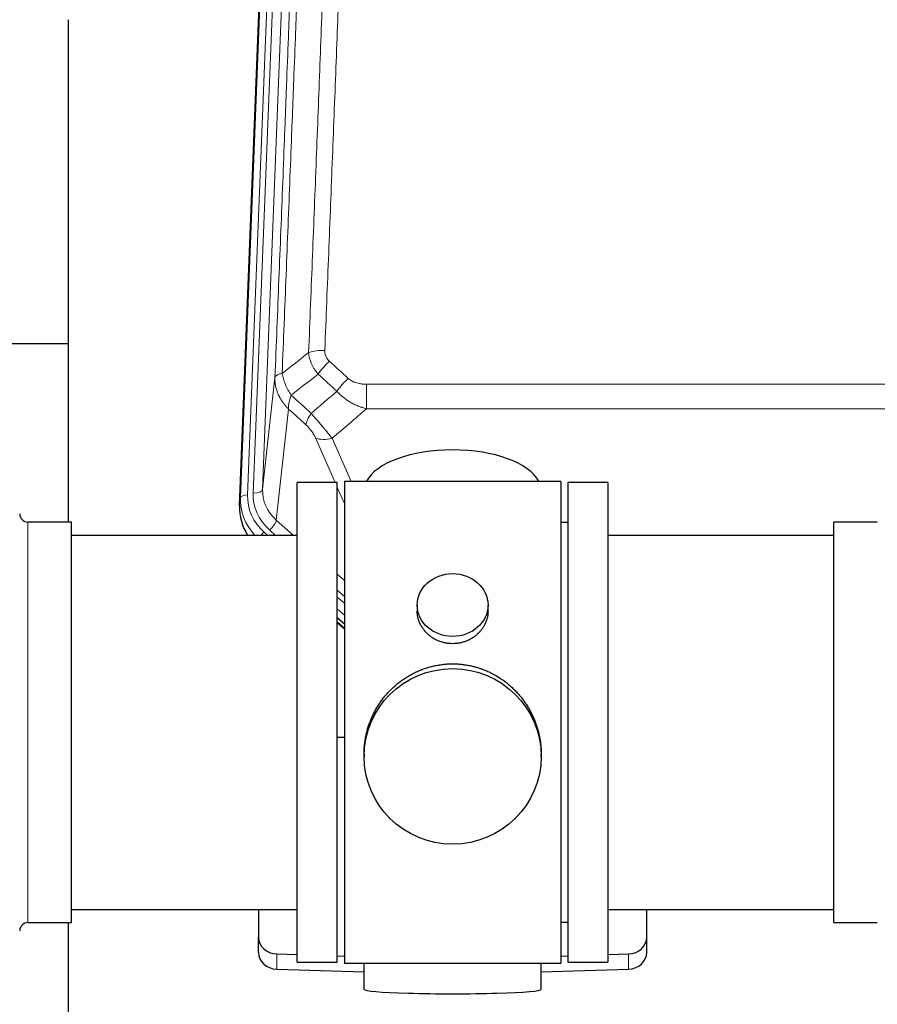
# Model space of a CAD drawing. Header units: inches. Extents: x 0 to 23760, y -13 to 16800.
# Tile 56 of 256: x 5125 to 5489, y 7834 to 8252. Entities that reach past the tile are written whole.
import ezdxf

# ---------------------------------------------------------------- set-up
doc = ezdxf.new("R2010")
doc.units = ezdxf.units.IN
doc.layers.add('1', color=7, linetype='Continuous', true_color=0xffffff)

msp = doc.modelspace()

# ---------------------------------------------------------------- linework, layer by layer
at = {"layer": '1', "color": 110, "linetype": 'Continuous', "lineweight": 13}
for p, q in [((5218.372, 8048.828), (5231.483, 8381.85)), ((5234.477, 8383.07), (5221.366, 8050.048)), ((5223.758, 8050.884), (5236.824, 8382.777)), ((5240.816, 8384.404), (5227.75, 8052.51)), ((5227.75, 8052.51), (5232.998, 8099.916)), ((5271.927, 8097.116), (5271.927, 8086.685)), ((5271.927, 8097.116), (5505.1, 8097.116)), ((5238.812, 8086.565), (5233.588, 8039.365)), ((5505.1, 8086.685), (5271.927, 8086.685)), ((5258.551, 8055.383), (5250.239, 8074.315)), ((5257.301, 8074.165), (5265.358, 8055.813)), ((5262.514, 8046.358), (5259.514, 8053.19)), ((5217.992, 8045.39), (5218.372, 8048.828)), ((5128.014, 7868.233), (5128.014, 8038.533)), ((5233.588, 8039.365), (5240.895, 8032.883)), ((5228.371, 8034.274), (5229.939, 8032.883)), ((5230.763, 8035.109), (5233.272, 8032.883)), ((5259.513, 8016.369), (5262.513, 8013.707)), ((5259.514, 8009.607), (5262.513, 8006.946)), ((5259.514, 8006.65), (5262.513, 8003.989)), ((5262.513, 7998.919), (5259.513, 8001.579)), ((5259.513, 7996.071), (5262.513, 7993.411)), ((5233.734, 7848.466), (5233.734, 7854.931)), ((5383.293, 7848.466), (5383.293, 7854.931))]:
    msp.add_line(p, q, dxfattribs=at)
at = {"layer": '1', "color": 2, "linetype": 'Continuous', "lineweight": 25}
for p, q in [((5217.992, 8045.39), (5231.109, 8378.592)), ((5145.174, 8252.111), (5145.174, 8038.534)), ((5145.154, 8114.254), (5073.111, 8114.254)), ((5259.514, 8055.383), (5242.514, 8055.383)), ((5242.514, 7851.383), (5242.514, 8055.383)), ((5259.514, 7851.383), (5259.514, 8055.383)), ((5354.514, 8055.813), (5262.514, 8055.813)), ((5262.514, 8055.813), (5262.514, 7850.953)), ((5354.514, 8055.813), (5354.514, 7850.953)), ((5374.514, 8055.383), (5357.514, 8055.383)), ((5357.514, 8055.383), (5357.514, 7851.383)), ((5374.514, 8055.383), (5374.514, 7851.383)), ((5146.514, 8038.533), (5128.014, 8038.533)), ((5146.514, 7868.233), (5146.514, 8038.533)), ((5357.514, 8038.383), (5354.514, 8038.383)), ((5489.014, 8038.533), (5470.514, 8038.533)), ((5470.514, 8028.912), (5470.514, 8038.533)), ((5242.514, 8032.883), (5146.514, 8032.883)), ((5470.514, 8032.883), (5374.514, 8032.883)), ((5470.514, 7868.233), (5470.514, 8028.912)), ((5293.466, 8003.252), (5293.466, 8000.679)), ((5323.561, 8000.668), (5323.561, 8003.252)), ((5262.513, 7995.143), (5259.513, 7997.804)), ((5259.513, 7995.804), (5262.513, 7993.143)), ((5262.514, 7946.987), (5259.514, 7946.894)), ((5270.874, 7940.033), (5270.874, 7938.895)), ((5346.153, 7938.895), (5346.153, 7940.032)), ((5146.514, 7873.883), (5242.514, 7873.883)), ((5226.014, 7873.884), (5226.014, 7862.023)), ((5374.514, 7873.883), (5470.514, 7873.883)), ((5391.014, 7862.023), (5391.014, 7873.884)), ((5128.014, 7868.233), (5146.514, 7868.233)), ((5145.174, 7868.236), (5145.174, 7829.03)), ((5354.514, 7868.383), (5357.514, 7868.383)), ((5470.514, 7868.233), (5489.014, 7868.233)), ((5226.014, 7855.558), (5226.014, 7862.023)), ((5391.014, 7855.558), (5391.014, 7862.023)), ((5233.734, 7854.931), (5242.514, 7854.659)), ((5259.514, 7854.132), (5262.514, 7854.039)), ((5354.513, 7854.039), (5357.513, 7854.132)), ((5374.513, 7854.659), (5383.293, 7854.931)), ((5242.514, 7851.383), (5259.514, 7851.383)), ((5262.514, 7850.953), (5309.81, 7850.953)), ((5270.849, 7850.953), (5270.849, 7839.89)), ((5309.81, 7850.953), (5354.514, 7850.953)), ((5346.178, 7839.89), (5346.178, 7850.953)), ((5357.514, 7851.383), (5374.514, 7851.383)), ((5233.734, 7848.466), (5270.851, 7847.317)), ((5346.177, 7847.317), (5383.293, 7848.466))]:
    msp.add_line(p, q, dxfattribs=at)
for centre, start, end in [((5128.014, 8042.033), 180, 270), ((5128.014, 7864.733), 90, 180)]:
    msp.add_arc(centre, 3.5, start, end, dxfattribs=at)
at = {"layer": '1', "color": 110, "linetype": 'Continuous', "lineweight": 13}
for centre, major_axis, ratio, start_param, end_param in [((5254.188, 8107.207), (9.992, -0.404), 0.431453, 1.5882535, 2.3480729), ((5256.16, 8102.614), (-6.729, -7.397), 0.3051216, 4.388767, 5.1358022), ((5264.169, 8095.322), (6.736, 7.391), 0.3030979, 1.2497453, 1.9956357), ((5253.213, 8085.935), (6.719, 7.407), 0.3029797, 1.994528, 2.7400357), ((5257.301, 8080.336), (9.156, 4.02), 0.5833249, 3.617995, 4.4616661), ((5221.366, 8048.663), (-2.998, 0.118), 0.4614673, 4.7305545, 6.248991), ((5245.385, 8049.329), (-24.034, -0.11), 0.8859493, 6.2442616, 7.0633748), ((5247.777, 8050.165), (-24.034, -0.11), 0.8859493, 6.2442616, 7.0633748), ((5223.758, 8052.731), (-3.997, 0.157), 0.4614673, 1.5889619, 3.1073983), ((5247.777, 8052.012), (-20.033, -0.591), 0.8872905, 6.2219242, 7.0410373), ((5245.385, 8047.944), (27.029, -0.244), 0.8851019, 3.1148362, 3.8326992), ((5230.763, 8036.956), (-2.654, -2.992), 0.3265056, 1.2180917, 2.7365282), ((5228.371, 8032.888), (-1.991, -2.244), 0.3265056, 4.3596844, 4.9963838)]:
    msp.add_ellipse(centre, major_axis=major_axis, ratio=ratio, start_param=start_param, end_param=end_param, dxfattribs=at)
at = {"layer": '1', "color": 2, "linetype": 'Continuous', "lineweight": 25}
for centre, major_axis, ratio, start_param, end_param in [((5308.514, 8051.842), (-37.64, 0), 0.4617486, 3.372107, 6.0525728), ((5245.013, 8044.582), (-27.038, -0.124), 0.8859493, 6.2442616, 6.7882167), ((5234.014, 7862.023), (-8, 0), 0.8870108, 0, 1.5358897), ((5383.014, 7862.023), (-8, 0), 0.8870108, 1.6057029, 3.1415927), ((5234.014, 7855.558), (-8, 0), 0.8870108, 0, 1.5358897), ((5383.014, 7855.558), (-8, 0), 0.8870108, 1.6057029, 3.1415927), ((5308.514, 7839.89), (-37.664, 0), 0.0504434, 0, 3.1415927)]:
    msp.add_ellipse(centre, major_axis=major_axis, ratio=ratio, start_param=start_param, end_param=end_param, dxfattribs=at)
for centre, major_axis, ratio in [((5308.514, 8003.252), (15.048, 0), 0.8870108), ((5308.514, 7938.895), (-37.64, 0), 0.9914449)]:
    msp.add_ellipse(centre, major_axis=major_axis, ratio=ratio, dxfattribs=at)
at = {"layer": '1', "color": 110, "linetype": 'Continuous', "lineweight": 13}
for points, knots in [([(5247.305, 8110.564), (5247.863, 8124.377), (5248.965, 8151.872), (5250.575, 8192.724), (5251.618, 8219.698), (5252.39, 8239.831), (5252.773, 8249.873), (5253.152, 8259.878), (5253.404, 8266.54), (5253.529, 8269.867), (5254.153, 8286.481), (5254.645, 8299.702), (5255.372, 8319.426), (5255.612, 8325.982), (5256.088, 8339.056), (5256.324, 8345.574), (5257.027, 8365.072), (5257.949, 8390.919), (5258.841, 8416.464), (5259.279, 8429.162)], [0, 0, 0, 0, 0.125, 0.25, 0.375, 0.375, 0.4375, 0.46875, 0.46875, 0.5, 0.5, 0.625, 0.625, 0.6875, 0.6875, 0.75, 0.75, 0.875, 1, 1, 1, 1]), ([(5266.147, 8430.528), (5265.709, 8417.814), (5264.819, 8392.236), (5263.898, 8366.357), (5263.196, 8346.834), (5262.96, 8340.307), (5262.484, 8327.217), (5262.244, 8320.652), (5261.519, 8300.903), (5261.028, 8287.666), (5260.404, 8271.031), (5260.279, 8267.699), (5260.028, 8261.029), (5259.649, 8251.011), (5259.267, 8240.956), (5258.496, 8220.798), (5257.454, 8193.789), (5255.846, 8152.886), (5254.746, 8125.355), (5254.188, 8111.525)], [0, 0, 0, 0, 0.125, 0.25, 0.25, 0.3125, 0.3125, 0.375, 0.375, 0.5, 0.5, 0.53125, 0.53125, 0.5625, 0.625, 0.625, 0.75, 0.875, 1, 1, 1, 1]), ([(5232.998, 8099.916), (5233.567, 8113.916), (5234.692, 8141.784), (5235.786, 8169.387), (5236.595, 8189.991), (5236.997, 8200.269), (5237.461, 8212.215), (5237.659, 8217.326), (5237.79, 8220.731), (5237.856, 8222.433), (5238.184, 8230.935), (5238.574, 8241.111), (5239.024, 8252.936), (5239.216, 8257.995), (5239.344, 8261.365), (5239.407, 8263.048), (5239.98, 8278.192), (5240.981, 8304.961), (5242.436, 8344.654), (5243.842, 8383.888), (5244.748, 8409.737), (5245.193, 8422.585)], [0, 0, 0, 0, 0.125, 0.25, 0.25, 0.3125, 0.34375, 0.359375, 0.359375, 0.375, 0.375, 0.4375, 0.46875, 0.484375, 0.484375, 0.5, 0.5, 0.625, 0.75, 0.875, 1, 1, 1, 1]), ([(5248.282, 8425.593), (5248.226, 8423.981), (5248.171, 8422.368), (5248.058, 8419.139), (5247.89, 8414.292), (5247.494, 8402.956), (5247.151, 8393.197), (5246.458, 8373.62), (5245.517, 8347.365), (5244.059, 8307.52), (5243.055, 8280.649), (5242.481, 8265.447), (5242.417, 8263.757), (5242.289, 8260.374), (5242.096, 8255.297), (5241.645, 8243.427), (5241.253, 8233.212), (5240.925, 8224.678), (5240.859, 8222.97), (5240.727, 8219.552), (5240.529, 8214.421), (5240.064, 8202.429), (5239.661, 8192.113), (5238.849, 8171.431), (5237.752, 8143.723), (5236.624, 8115.75), (5236.053, 8101.697)], [0, 0, 0, 0, 0.015625, 0.015625, 0.03125, 0.0625, 0.125, 0.125, 0.25, 0.375, 0.5, 0.5, 0.515625, 0.515625, 0.53125, 0.5625, 0.625, 0.625, 0.640625, 0.640625, 0.65625, 0.6875, 0.75, 0.75, 0.875, 1, 1, 1, 1]), ([(5251.338, 8101.447), (5251.047, 8101.791), (5250.77, 8102.142), (5250.441, 8102.589), (5250.377, 8102.679), (5250.248, 8102.86), (5250.185, 8102.951), (5249.999, 8103.224), (5249.878, 8103.408), (5249.529, 8103.961), (5249.094, 8104.707), (5248.721, 8105.471), (5248.466, 8106.05), (5248.384, 8106.244), (5248.268, 8106.536), (5248.23, 8106.634), (5248.157, 8106.83), (5248.121, 8106.929), (5247.949, 8107.419), (5247.828, 8107.812), (5247.621, 8108.597), (5247.448, 8109.383), (5247.341, 8110.17), (5247.305, 8110.564)], [0, 0, 0, 0, 0.125, 0.125, 0.15625, 0.15625, 0.1875, 0.1875, 0.25, 0.25, 0.375, 0.5, 0.5, 0.5625, 0.5625, 0.59375, 0.59375, 0.625, 0.625, 0.75, 0.75, 0.875, 1, 1, 1, 1]), ([(5256.16, 8106.913), (5255.994, 8107.065), (5255.836, 8107.224), (5255.65, 8107.431), (5255.613, 8107.473), (5255.541, 8107.558), (5255.505, 8107.6), (5255.401, 8107.73), (5255.334, 8107.817), (5255.142, 8108.084), (5254.907, 8108.449), (5254.717, 8108.834), (5254.591, 8109.13), (5254.551, 8109.23), (5254.497, 8109.382), (5254.479, 8109.433), (5254.446, 8109.536), (5254.43, 8109.587), (5254.354, 8109.844), (5254.306, 8110.051), (5254.233, 8110.468), (5254.209, 8110.678), (5254.182, 8111.099), (5254.18, 8111.312), (5254.188, 8111.525)], [0, 0, 0, 0, 0.125, 0.125, 0.15625, 0.15625, 0.1875, 0.1875, 0.25, 0.25, 0.375, 0.5, 0.5, 0.5625, 0.5625, 0.59375, 0.59375, 0.625, 0.625, 0.75, 0.75, 0.875, 0.875, 1, 1, 1, 1]), ([(5236.053, 8101.697), (5235.827, 8101.66), (5235.61, 8101.618), (5235.2, 8101.523), (5235.006, 8101.47), (5234.642, 8101.353), (5234.472, 8101.29), (5234.158, 8101.154), (5234.013, 8101.082), (5233.752, 8100.928), (5233.635, 8100.847), (5233.429, 8100.678), (5233.34, 8100.59), (5233.117, 8100.316), (5233.027, 8100.12), (5232.998, 8099.916)], [0, 0, 0, 0, 0.125, 0.125, 0.25, 0.25, 0.375, 0.375, 0.5, 0.5, 0.625, 0.625, 0.75, 0.75, 1, 1, 1, 1]), ([(5239.918, 8092.451), (5239.415, 8093.2), (5238.953, 8093.966), (5238.327, 8095.128), (5238.129, 8095.517), (5237.757, 8096.298), (5237.582, 8096.69), (5237.095, 8097.863), (5236.817, 8098.645), (5236.36, 8100.19), (5236.182, 8100.952), (5236.053, 8101.697)], [0, 0, 0, 0, 0.25, 0.25, 0.375, 0.375, 0.5, 0.5, 0.75, 0.75, 1, 1, 1, 1]), ([(5238.812, 8086.565), (5238.795, 8086.582), (5238.761, 8086.615), (5238.71, 8086.666), (5238.658, 8086.716), (5238.607, 8086.767), (5238.556, 8086.818), (5238.506, 8086.869), (5238.455, 8086.921), (5238.405, 8086.972), (5238.354, 8087.024), (5238.304, 8087.076), (5238.254, 8087.128), (5238.204, 8087.18), (5238.155, 8087.232), (5238.105, 8087.285), (5238.056, 8087.338), (5238.007, 8087.391), (5237.958, 8087.444), (5237.909, 8087.497), (5237.861, 8087.55), (5237.812, 8087.604), (5237.764, 8087.658), (5237.716, 8087.712), (5237.668, 8087.766), (5237.62, 8087.82), (5237.573, 8087.874), (5237.525, 8087.929), (5237.478, 8087.984), (5237.431, 8088.039), (5237.384, 8088.094), (5237.337, 8088.149), (5237.291, 8088.204), (5237.245, 8088.26), (5237.199, 8088.316), (5237.153, 8088.372), (5237.107, 8088.428), (5237.061, 8088.484), (5237.016, 8088.54), (5236.971, 8088.597), (5236.926, 8088.654), (5236.881, 8088.711), (5236.837, 8088.768), (5236.792, 8088.825), (5236.748, 8088.882), (5236.704, 8088.94), (5236.66, 8088.997), (5236.617, 8089.055), (5236.573, 8089.113), (5236.53, 8089.171), (5236.487, 8089.23), (5236.445, 8089.288), (5236.402, 8089.347), (5236.36, 8089.406), (5236.318, 8089.465), (5236.276, 8089.524), (5236.234, 8089.583), (5236.192, 8089.642), (5236.151, 8089.702), (5236.11, 8089.762), (5236.069, 8089.821), (5236.029, 8089.881), (5235.988, 8089.942), (5235.948, 8090.002), (5235.908, 8090.062), (5235.868, 8090.123), (5235.829, 8090.184), (5235.789, 8090.245), (5235.75, 8090.306), (5235.712, 8090.367), (5235.673, 8090.428), (5235.635, 8090.49), (5235.596, 8090.551), (5235.558, 8090.613), (5235.521, 8090.675), (5235.483, 8090.737), (5235.446, 8090.799), (5235.409, 8090.862), (5235.372, 8090.924), (5235.336, 8090.987), (5235.299, 8091.049), (5235.263, 8091.112), (5235.228, 8091.175), (5235.192, 8091.238), (5235.157, 8091.302), (5235.122, 8091.365), (5235.087, 8091.429), (5235.052, 8091.492), (5235.018, 8091.556), (5234.984, 8091.62), (5234.95, 8091.684), (5234.916, 8091.749), (5234.883, 8091.813), (5234.85, 8091.877), (5234.817, 8091.942), (5234.785, 8092.007), (5234.752, 8092.072), (5234.72, 8092.137), (5234.689, 8092.202), (5234.657, 8092.267), (5234.626, 8092.332), (5234.595, 8092.398), (5234.564, 8092.464), (5234.533, 8092.529), (5234.503, 8092.595), (5234.473, 8092.661), (5234.444, 8092.727), (5234.414, 8092.794), (5234.216, 8093.244), (5233.882, 8094.094), (5233.494, 8095.363), (5233.208, 8096.662), (5233.03, 8097.984), (5232.987, 8098.91), (5232.987, 8099.435), (5232.988, 8099.555), (5232.99, 8099.675), (5232.993, 8099.796), (5232.996, 8099.876), (5232.998, 8099.916)], [0, 0, 0, 0, 0.0045083, 0.0090195, 0.0135338, 0.0180512, 0.0225715, 0.0270949, 0.0316214, 0.0361509, 0.0406834, 0.0452189, 0.0497575, 0.0542992, 0.0588439, 0.0633916, 0.0679424, 0.0724963, 0.0770532, 0.0816132, 0.0861762, 0.0907423, 0.0953114, 0.0998837, 0.104459, 0.1090373, 0.1136188, 0.1182033, 0.1227909, 0.1273815, 0.1319753, 0.1365721, 0.141172, 0.145775, 0.1503811, 0.1549903, 0.1596025, 0.1642179, 0.1688364, 0.1734579, 0.1780826, 0.1827103, 0.1873412, 0.1919752, 0.1966123, 0.2012524, 0.2058957, 0.2105422, 0.2151917, 0.2198443, 0.2245001, 0.229159, 0.233821, 0.2384861, 0.2431544, 0.2478258, 0.2525003, 0.2571779, 0.2618587, 0.2665427, 0.2712297, 0.2759199, 0.2806133, 0.2853097, 0.2900094, 0.2947122, 0.2994181, 0.3041272, 0.3088394, 0.3135548, 0.3182733, 0.322995, 0.3277199, 0.3324479, 0.3371791, 0.3419135, 0.346651, 0.3513917, 0.3561355, 0.3608826, 0.3656328, 0.3703861, 0.3751427, 0.3799024, 0.3846654, 0.3894315, 0.3942008, 0.3989732, 0.4037489, 0.4085278, 0.4133098, 0.4180951, 0.4228835, 0.4276751, 0.43247, 0.437268, 0.4420692, 0.4468737, 0.4516813, 0.4564922, 0.4613063, 0.4661235, 0.470944, 0.4757677, 0.4805947, 0.4854248, 0.4902582, 0.4950947, 0.4999345, 0.5888915, 0.6791125, 0.7706071, 0.8633844, 0.9574535, 0.965938, 0.9744348, 0.9829441, 0.9914659, 1, 1, 1, 1]), ([(5271.927, 8097.116), (5271.574, 8097.116), (5271.22, 8097.126), (5270.779, 8097.153), (5270.691, 8097.159), (5270.515, 8097.173), (5270.427, 8097.18), (5270.164, 8097.205), (5269.989, 8097.225), (5269.467, 8097.292), (5269.122, 8097.348), (5268.439, 8097.487), (5268.102, 8097.57), (5267.434, 8097.764), (5267.104, 8097.876), (5266.738, 8098.021), (5266.698, 8098.037), (5266.617, 8098.07), (5266.497, 8098.12), (5266.219, 8098.243), (5265.987, 8098.356), (5265.533, 8098.594), (5265.242, 8098.769), (5264.685, 8099.153), (5264.419, 8099.362), (5264.169, 8099.591)], [0, 0, 0, 0, 0.125, 0.125, 0.15625, 0.15625, 0.1875, 0.1875, 0.25, 0.25, 0.375, 0.375, 0.5, 0.5, 0.625, 0.625, 0.640625, 0.640625, 0.65625, 0.6875, 0.75, 0.75, 0.875, 0.875, 1, 1, 1, 1]), ([(5238.812, 8086.565), (5238.766, 8086.937), (5238.757, 8087.348), (5238.798, 8088.014), (5238.82, 8088.243), (5238.883, 8088.718), (5238.923, 8088.962), (5239.019, 8089.463), (5239.076, 8089.719), (5239.205, 8090.243), (5239.277, 8090.51), (5239.437, 8091.053), (5239.524, 8091.328), (5239.711, 8091.885), (5239.812, 8092.167), (5239.918, 8092.451)], [0, 0, 0, 0, 0.25, 0.25, 0.375, 0.375, 0.5, 0.5, 0.625, 0.625, 0.75, 0.75, 0.875, 0.875, 1, 1, 1, 1]), ([(5271.927, 8086.685), (5271.33, 8086.836), (5270.662, 8087.03), (5269.998, 8087.251), (5269.851, 8087.3), (5269.777, 8087.325), (5269.557, 8087.402), (5269.41, 8087.454), (5268.973, 8087.614), (5268.683, 8087.726), (5267.821, 8088.075), (5267.256, 8088.328), (5266.143, 8088.873), (5265.596, 8089.165), (5264.79, 8089.635), (5264.391, 8089.878), (5263.997, 8090.133), (5263.801, 8090.263), (5263.736, 8090.306), (5263.606, 8090.394), (5263.542, 8090.438), (5262.963, 8090.838), (5262.466, 8091.21), (5261.511, 8091.987), (5261.052, 8092.392), (5260.173, 8093.237), (5259.752, 8093.677), (5259.351, 8094.136)], [0, 0, 0, 0, 0.125, 0.140625, 0.140625, 0.15625, 0.15625, 0.1875, 0.1875, 0.25, 0.25, 0.375, 0.375, 0.5, 0.5, 0.5625, 0.59375, 0.59375, 0.609375, 0.609375, 0.625, 0.625, 0.75, 0.75, 0.875, 0.875, 1, 1, 1, 1]), ([(5257.301, 8074.165), (5256.979, 8074.566), (5256.648, 8074.974), (5255.971, 8075.807), (5255.624, 8076.232), (5255.09, 8076.881), (5254.91, 8077.099), (5254.636, 8077.43), (5254.544, 8077.541), (5254.406, 8077.708), (5254.359, 8077.763), (5254.267, 8077.875), (5254.22, 8077.931), (5253.802, 8078.434), (5253.051, 8079.332), (5252.286, 8080.237), (5251.707, 8080.919), (5251.513, 8081.147), (5251.221, 8081.489), (5251.124, 8081.603), (5250.977, 8081.775), (5250.928, 8081.832), (5250.83, 8081.946), (5250.781, 8082.003), (5250.341, 8082.516), (5249.951, 8082.968), (5249.176, 8083.863), (5248.79, 8084.306), (5248.405, 8084.745)], [0, 0, 0, 0, 0.125, 0.125, 0.25, 0.25, 0.3125, 0.3125, 0.34375, 0.34375, 0.359375, 0.359375, 0.375, 0.375, 0.5, 0.625, 0.625, 0.6875, 0.6875, 0.71875, 0.71875, 0.734375, 0.734375, 0.75, 0.75, 0.875, 0.875, 1, 1, 1, 1]), ([(5246.152, 8079.913), (5246.371, 8079.714), (5246.588, 8079.507), (5247.014, 8079.078), (5247.223, 8078.855), (5247.481, 8078.566), (5247.533, 8078.508), (5247.634, 8078.391), (5247.785, 8078.215), (5247.931, 8078.038), (5248.218, 8077.682), (5248.4, 8077.441), (5248.75, 8076.956), (5248.917, 8076.712), (5249.097, 8076.433), (5249.117, 8076.402), (5249.156, 8076.341), (5249.214, 8076.248), (5249.347, 8076.033), (5249.454, 8075.851), (5249.662, 8075.488), (5249.79, 8075.25), (5250.028, 8074.778), (5250.138, 8074.545), (5250.239, 8074.315)], [0, 0, 0, 0, 0.125, 0.125, 0.25, 0.25, 0.28125, 0.28125, 0.3125, 0.375, 0.375, 0.5, 0.5, 0.625, 0.625, 0.640625, 0.640625, 0.65625, 0.6875, 0.75, 0.75, 0.875, 0.875, 1, 1, 1, 1])]:
    msp.add_open_spline(points, degree=3, knots=knots, dxfattribs=at)
for points in [[(5236.053, 8101.697), (5239.802, 8104.657), (5243.552, 8107.613), (5247.305, 8110.564)], [(5256.16, 8106.913), (5258.83, 8104.474), (5261.5, 8102.034), (5264.169, 8099.591)], [(5251.338, 8101.447), (5247.529, 8098.453), (5243.723, 8095.454), (5239.918, 8092.451)], [(5259.351, 8094.136), (5256.68, 8096.575), (5254.009, 8099.012), (5251.338, 8101.447)], [(5239.918, 8092.451), (5242.747, 8089.885), (5245.576, 8087.316), (5248.405, 8084.745)], [(5248.405, 8084.745), (5252.056, 8087.874), (5255.705, 8091.004), (5259.351, 8094.136)], [(5246.152, 8079.913), (5243.706, 8082.132), (5241.259, 8084.349), (5238.812, 8086.565)], [(5271.927, 8086.685), (5267.055, 8082.509), (5262.18, 8078.336), (5257.301, 8074.165)]]:
    msp.add_open_spline(points, degree=3, dxfattribs=at)
at = {"layer": '1', "color": 2, "linetype": 'Continuous', "lineweight": 25}
for points, knots in [([(5323.561, 8000.67), (5323.561, 8000.24), (5323.537, 7999.807), (5323.477, 7999.261), (5323.464, 7999.15), (5323.433, 7998.93), (5323.383, 7998.6), (5323.32, 7998.272), (5323.176, 7997.62), (5323.056, 7997.19), (5322.772, 7996.339), (5322.606, 7995.918), (5322.323, 7995.294), (5322.223, 7995.087), (5322.09, 7994.83), (5322.064, 7994.778), (5322.009, 7994.676), (5321.927, 7994.523), (5321.841, 7994.372), (5321.55, 7993.872), (5321.298, 7993.484), (5320.753, 7992.731), (5320.462, 7992.366), (5319.995, 7991.836), (5319.835, 7991.663), (5319.586, 7991.407), (5319.46, 7991.28), (5319.331, 7991.155), (5319.245, 7991.072), (5319.201, 7991.031), (5318.807, 7990.662), (5318.442, 7990.352), (5317.684, 7989.767), (5317.291, 7989.492), (5316.477, 7988.977), (5316.056, 7988.738), (5315.512, 7988.462), (5315.402, 7988.408), (5315.181, 7988.302), (5315.069, 7988.25), (5314.733, 7988.099), (5314.507, 7988.004), (5313.824, 7987.735), (5313.362, 7987.577), (5312.424, 7987.305), (5311.948, 7987.191), (5311.224, 7987.053), (5310.981, 7987.012), (5310.614, 7986.96), (5310.491, 7986.944), (5310.306, 7986.922), (5310.244, 7986.915), (5310.121, 7986.902), (5310.059, 7986.896), (5309.503, 7986.843), (5309.011, 7986.82), (5308.028, 7986.819), (5307.538, 7986.842), (5306.56, 7986.934), (5306.073, 7987.002), (5305.465, 7987.117), (5305.344, 7987.142), (5305.101, 7987.193), (5304.739, 7987.275), (5304.382, 7987.37), (5303.675, 7987.574), (5303.213, 7987.731), (5302.307, 7988.087), (5301.863, 7988.286), (5301.211, 7988.616), (5300.996, 7988.731), (5300.678, 7988.911), (5300.572, 7988.973), (5300.362, 7989.098), (5300.259, 7989.162), (5299.745, 7989.485), (5299.351, 7989.761), (5298.593, 7990.345), (5298.23, 7990.653), (5297.536, 7991.301), (5297.205, 7991.641), (5296.85, 7992.042), (5296.811, 7992.087), (5296.734, 7992.177), (5296.619, 7992.312), (5296.357, 7992.631), (5296.144, 7992.911), (5295.734, 7993.477), (5295.482, 7993.864), (5295.019, 7994.657), (5294.809, 7995.064), (5294.525, 7995.688), (5294.435, 7995.898), (5294.309, 7996.218), (5294.269, 7996.324), (5294.191, 7996.538), (5294.153, 7996.645), (5293.974, 7997.18), (5293.854, 7997.611), (5293.662, 7998.477), (5293.589, 7998.912), (5293.516, 7999.569), (5293.497, 7999.788), (5293.479, 8000.118), (5293.472, 8000.283), (5293.468, 8000.448), (5293.466, 8000.559), (5293.466, 8000.614), (5293.466, 8000.672), (5293.466, 8000.674), (5293.466, 8000.677)], [0, 0, 0, 0, 0.0308202, 0.0308202, 0.0386347, 0.0386347, 0.0464491, 0.062078, 0.062078, 0.0933358, 0.0933358, 0.1245936, 0.1245936, 0.1402226, 0.1402226, 0.1441298, 0.1441298, 0.148037, 0.1558515, 0.1558515, 0.1871093, 0.1871093, 0.2183671, 0.2183671, 0.233996, 0.233996, 0.2418105, 0.2457177, 0.2457177, 0.2496249, 0.2496249, 0.2808827, 0.2808827, 0.3121405, 0.3121405, 0.3433983, 0.3433983, 0.3512128, 0.3512128, 0.3590273, 0.3590273, 0.3746562, 0.3746562, 0.405914, 0.405914, 0.4371718, 0.4371718, 0.4528007, 0.4528007, 0.4606152, 0.4606152, 0.4645224, 0.4645224, 0.4684296, 0.4684296, 0.4996874, 0.4996874, 0.5309452, 0.5309452, 0.5622031, 0.5622031, 0.5700175, 0.5700175, 0.577832, 0.5934609, 0.5934609, 0.6247187, 0.6247187, 0.6559765, 0.6559765, 0.6716054, 0.6716054, 0.6794199, 0.6794199, 0.6872343, 0.6872343, 0.7184921, 0.7184921, 0.7497499, 0.7497499, 0.7810078, 0.7810078, 0.784915, 0.784915, 0.7888222, 0.7966367, 0.8122656, 0.8122656, 0.8435234, 0.8435234, 0.8747812, 0.8747812, 0.8904101, 0.8904101, 0.8982246, 0.8982246, 0.906039, 0.906039, 0.9372968, 0.9372968, 0.9685546, 0.9685546, 0.9841835, 0.9841835, 0.991998, 0.9959052, 0.9959052, 0.9998125, 0.9998125, 1, 1, 1, 1]), ([(5270.874, 7939.985), (5270.874, 7939.997), (5270.874, 7940.625), (5270.905, 7941.866), (5271.042, 7943.706), (5271.271, 7945.544), (5271.485, 7946.767), (5271.668, 7947.684), (5271.75, 7948.066), (5271.837, 7948.447), (5271.872, 7948.6), (5271.89, 7948.676), (5271.945, 7948.905), (5272.131, 7949.665), (5272.507, 7951.017), (5273.093, 7952.785), (5273.761, 7954.52), (5274.511, 7956.22), (5275.344, 7957.887), (5275.954, 7958.976), (5276.353, 7959.65), (5276.434, 7959.784), (5276.597, 7960.051), (5276.843, 7960.45), (5277.096, 7960.843), (5277.609, 7961.623), (5278.317, 7962.642), (5279.445, 7964.113), (5280.64, 7965.527), (5281.901, 7966.884), (5282.787, 7967.75), (5283.468, 7968.385), (5283.813, 7968.699), (5284.165, 7969.007), (5284.4, 7969.212), (5284.519, 7969.313), (5285.114, 7969.816), (5286.081, 7970.594), (5287.578, 7971.683), (5289.122, 7972.696), (5290.713, 7973.632), (5292.351, 7974.49), (5293.475, 7975.011), (5294.331, 7975.381), (5294.762, 7975.56), (5295.197, 7975.733), (5295.416, 7975.818), (5295.489, 7975.846), (5295.635, 7975.901), (5296.293, 7976.15), (5297.542, 7976.581), (5299.324, 7977.096), (5301.125, 7977.519), (5302.943, 7977.851), (5304.78, 7978.089), (5306.017, 7978.186), (5306.95, 7978.234), (5307.417, 7978.252), (5307.965, 7978.263), (5308.2, 7978.265), (5308.357, 7978.266), (5308.435, 7978.267), (5308.514, 7978.267)], [0, 0, 0, 0, 0.0006246, 0.0318551, 0.0630856, 0.0943161, 0.1255465, 0.1255465, 0.1411618, 0.1450656, 0.1450656, 0.1489694, 0.1489694, 0.156777, 0.1880075, 0.219238, 0.2504685, 0.2816989, 0.3129294, 0.3441599, 0.3441599, 0.3519675, 0.3519675, 0.3597751, 0.3753904, 0.3753904, 0.4066209, 0.4378513, 0.4690818, 0.5003123, 0.5315428, 0.5315428, 0.547158, 0.5549656, 0.5549656, 0.5627733, 0.5627733, 0.5940037, 0.6252342, 0.6564647, 0.6876952, 0.7189257, 0.7501562, 0.7501562, 0.7657714, 0.773579, 0.773579, 0.7774828, 0.7774828, 0.7813866, 0.8126171, 0.8438476, 0.8750781, 0.9063086, 0.937539, 0.9687695, 0.9687695, 0.9843848, 0.9921924, 0.9960962, 0.9960962, 1, 1, 1, 1]), ([(5308.514, 7978.267), (5309.141, 7978.267), (5310.391, 7978.234), (5312.248, 7978.089), (5314.087, 7977.85), (5315.911, 7977.518), (5317.717, 7977.092), (5318.91, 7976.747), (5319.801, 7976.464), (5320.097, 7976.365), (5320.467, 7976.238), (5320.54, 7976.212), (5320.688, 7976.16), (5320.909, 7976.081), (5321.714, 7975.785), (5323.009, 7975.262), (5324.691, 7974.483), (5326.328, 7973.624), (5327.922, 7972.686), (5329.471, 7971.668), (5330.475, 7970.936), (5331.093, 7970.462), (5331.217, 7970.366), (5331.461, 7970.174), (5331.827, 7969.883), (5332.185, 7969.586), (5332.895, 7968.985), (5333.819, 7968.163), (5335.141, 7966.869), (5336.398, 7965.515), (5337.593, 7964.1), (5338.346, 7963.117), (5338.895, 7962.363), (5339.166, 7961.983), (5339.43, 7961.596), (5339.605, 7961.337), (5339.692, 7961.207), (5340.122, 7960.554), (5340.782, 7959.497), (5341.69, 7957.874), (5342.518, 7956.215), (5343.266, 7954.521), (5343.933, 7952.789), (5344.323, 7951.611), (5344.595, 7950.717), (5344.726, 7950.268), (5344.869, 7949.74), (5344.929, 7949.513), (5344.968, 7949.361), (5344.987, 7949.285), (5345.159, 7948.602), (5345.434, 7947.384), (5345.754, 7945.554), (5345.983, 7943.72), (5346.121, 7941.882), (5346.153, 7940.634), (5346.153, 7939.999), (5346.153, 7939.98)], [0, 0, 0, 0, 0.0312188, 0.0624376, 0.0936563, 0.1248751, 0.1560939, 0.1873127, 0.1873127, 0.2029221, 0.2029221, 0.2068244, 0.2068244, 0.2107268, 0.2185315, 0.2497502, 0.280969, 0.3121878, 0.3434066, 0.3746254, 0.4058442, 0.4058442, 0.4136489, 0.4136489, 0.4214535, 0.4370629, 0.4370629, 0.4682817, 0.4995005, 0.5307193, 0.5619381, 0.5931568, 0.5931568, 0.6087662, 0.6165709, 0.6165709, 0.6243756, 0.6243756, 0.6555944, 0.6868132, 0.718032, 0.7492507, 0.7804695, 0.8116883, 0.8116883, 0.8272977, 0.8351024, 0.8390047, 0.8390047, 0.8429071, 0.8429071, 0.8741259, 0.9053447, 0.9365634, 0.9677822, 0.999001, 1, 1, 1, 1])]:
    msp.add_open_spline(points, degree=3, knots=knots, dxfattribs=at)

doc.saveas('drawing.dxf')
